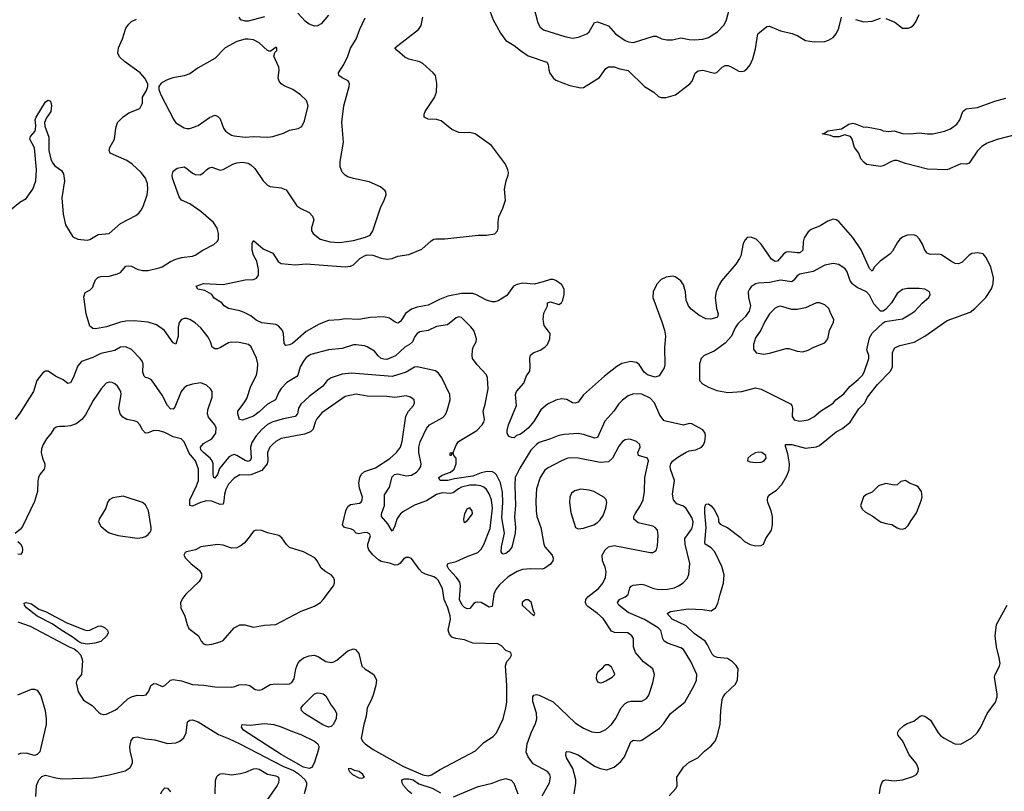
# Model space of a CAD drawing. Header units: inches. Extents: x 1834610 to 2027685, y 642842 to 774116.
# Tile 156 of 256: x 1852084 to 1859183, y 736348 to 741912. Entities that reach past the tile are written whole.
import ezdxf

# ---------------------------------------------------------------- set-up
doc = ezdxf.new("R2010")
doc.units = ezdxf.units.IN
doc.header["$MEASUREMENT"] = 0
doc.layers.add('B8753', color=7, linetype='Continuous')
doc.layers.add('B8754', color=7, linetype='Continuous')

msp = doc.modelspace()

# ---------------------------------------------------------------- linework, layer by layer
at = {"layer": 'B8753', "color": 5}
for points, elevation in [([(1856081.7, 736330), (1856094.4, 736405.6), (1856093.5, 736430), (1856071.7, 736511.7), (1856027.2, 736590), (1856021.6, 736610), (1856024, 736630), (1856030, 736634), (1856050, 736632.4), (1856110, 736610.3), (1856228.8, 736528.8), (1856270, 736511.3), (1856317.2, 736502.8), (1856370, 736521.1), (1856418, 736562), (1856444.5, 736595.5), (1856490, 736705.5), (1856510, 736716.5), (1856550, 736712.8), (1856570, 736716.5), (1856695.9, 736804.1), (1856725.6, 736834.4), (1856776.3, 736910), (1856879.1, 736990), (1856948, 737112), (1856963.1, 737150), (1856965.3, 737190), (1856924.1, 737284.1), (1856870, 737369.8), (1856850, 737383.5), (1856755.8, 737415.8), (1856731.6, 737430), (1856720.3, 737450), (1856707, 737507), (1856687.4, 737527.4), (1856590, 737587.1), (1856470, 737636.8), (1856404.7, 737690), (1856393.7, 737710), (1856408.2, 737730), (1856449.3, 737750.7), (1856470, 737767.7), (1856483.9, 737816.1), (1856492.5, 737827.5), (1856506.3, 737833.7), (1856570, 737841.6), (1856590, 737837.6), (1856650, 737812.3), (1856690, 737804.2), (1856753.9, 737806.1), (1856804.8, 737815.2), (1856835.1, 737830), (1856868.6, 737851.4), (1856896.4, 737883.6), (1856907.5, 737912.5), (1856915.4, 737990), (1856882.2, 738130), (1856879.8, 738170), (1856930, 738239.6), (1856938.5, 738270), (1856939.1, 738290), (1856930, 738323.1), (1856890, 738388.4), (1856870, 738404.5), (1856821.2, 738421.2), (1856799.1, 738450), (1856791.3, 738490), (1856805.3, 738590), (1856776.9, 738670), (1856774.7, 738690), (1856777.7, 738710), (1856790, 738729.4), (1856830, 738758.5), (1856890, 738794.4), (1856910, 738802.4), (1856958, 738810), (1856999, 738830), (1857013.8, 738846.2), (1857023.7, 738870), (1857029.4, 738910), (1857026.6, 738930), (1857010, 738955.1), (1856930, 738998.7), (1856910, 738999.7), (1856870, 738988.5), (1856730, 739020.5), (1856700.3, 739060.3), (1856660.3, 739150), (1856630, 739182), (1856570, 739210.8), (1856510, 739215.1), (1856470, 739199.7), (1856430, 739169.7), (1856401, 739139), (1856367.4, 739090), (1856303.9, 739016.1), (1856250, 738899.7), (1856230, 738894.6), (1856150, 738920.3), (1856110, 738927.6), (1856010, 738921.4), (1855970, 738914.5), (1855911.3, 738888.7), (1855830, 738863.7), (1855809.2, 738850), (1855770, 738807.4), (1855690, 738678.2), (1855657.1, 738610), (1855652.9, 738552.9), (1855657.8, 738410), (1855652, 738328), (1855658.4, 738250), (1855656.3, 738210), (1855631.1, 738108.9), (1855610, 738079.5), (1855590, 738062), (1855570, 738057.2), (1855562, 738062), (1855556, 738076), (1855558.9, 738110), (1855580.3, 738210), (1855559.3, 738319.3), (1855567.8, 738430), (1855564.4, 738504.4), (1855551.3, 738571.3), (1855522, 738630), (1855510, 738642.4), (1855491.7, 738651.7), (1855453.4, 738653.4), (1855410, 738644), (1855350, 738620.4), (1855217.7, 738602.3), (1855170, 738589.9), (1855115.3, 738590), (1855105.8, 738605.8), (1855105.1, 738610), (1855130, 738628.2), (1855190, 738648.7), (1855216.3, 738670), (1855231, 738710), (1855231.1, 738750), (1855214, 738770), (1855210, 738786), (1855198, 738782), (1855194, 738770), (1855188, 738770), (1855188.4, 738788.4), (1855210, 738791.3), (1855234.5, 738850), (1855248.3, 738870), (1855379.7, 738950), (1855418, 738990), (1855431.2, 739010), (1855434.3, 739030), (1855426.2, 739090), (1855440.7, 739139.3), (1855460.8, 739250), (1855456.9, 739330), (1855450, 739352), (1855382.2, 739422.2), (1855349.6, 739470), (1855345.1, 739490), (1855348.2, 739530), (1855353.3, 739550), (1855374.3, 739590), (1855378, 739610), (1855366.6, 739650), (1855357.4, 739670), (1855336.6, 739696.6), (1855270, 739764.5), (1855250, 739769.6), (1855230, 739762.4), (1855167.5, 739712.5), (1855090, 739700.7), (1855030, 739670.8), (1854970, 739661.3), (1854950, 739649.6), (1854933.3, 739626.7), (1854916.5, 739590), (1854895.3, 739570), (1854861.6, 739550), (1854792.4, 739487.6), (1854730, 739462.7), (1854710, 739463.2), (1854689.7, 739470), (1854668, 739488), (1854641.3, 739521.3), (1854590, 739552.4), (1854570, 739560.4), (1854510, 739568.5), (1854490, 739567.2), (1854410, 739540.4), (1854310, 739532.5), (1854182.2, 739497.8), (1854150, 739476.4), (1854130.2, 739450), (1854106.9, 739410), (1854090.2, 739350), (1854081.4, 739338.6), (1854010, 739296.4), (1853970, 739253.5), (1853953, 739227), (1853929.4, 739170.6), (1853870, 739140.2), (1853810, 739083.4), (1853770, 739053.7), (1853690, 739024.2), (1853669.7, 739029.7), (1853656.3, 739070), (1853657.4, 739090), (1853703.5, 739150), (1853720.4, 739179.6), (1853750.4, 739269.6), (1853791.2, 739350), (1853799.4, 739390), (1853799.8, 739430), (1853790.5, 739470.5), (1853752.1, 739552.1), (1853734, 739570), (1853665.5, 739585.5), (1853610, 739587.1), (1853590, 739582), (1853532.8, 739547.2), (1853510, 739538.8), (1853490, 739538), (1853470.9, 739550.9), (1853460.4, 739590), (1853443.6, 739623.6), (1853389.8, 739690), (1853350, 739727.2), (1853310, 739750.9), (1853290, 739756.4), (1853270, 739758.3), (1853250, 739751.3), (1853232.5, 739727.5), (1853226.7, 739693.3), (1853226.7, 739630), (1853210, 739572.7), (1853190, 739580.9), (1853128.4, 739670), (1853070, 739710.9), (1853010, 739732), (1852910, 739740.9), (1852850, 739738), (1852810, 739731.1), (1852710, 739697.3), (1852630, 739684), (1852610, 739685), (1852590, 739703.1), (1852562.9, 739790), (1852545.3, 739914.7), (1852555.7, 739944.3), (1852590, 739962), (1852610, 739983.1), (1852616.4, 740000)], 640), ([(1855663.3, 740000), (1855644.9, 739990), (1855596, 739924), (1855534.6, 739885.4), (1855510, 739877.4), (1855490, 739878.2), (1855449.9, 739889.9), (1855371.6, 739931.6), (1855350, 739937.3), (1855270, 739936.7), (1855170, 739917.4), (1855110, 739894.5), (1855030, 739853.9), (1854950, 739840.2), (1854910, 739824.8), (1854865.7, 739794.3), (1854830, 739736.4), (1854810, 739723.1), (1854790, 739730.8), (1854750, 739759.9), (1854710, 739769.9), (1854610, 739763.8), (1854530, 739750.5), (1854430, 739755.8), (1854390, 739748.2), (1854310, 739742.3), (1854243.4, 739716.7), (1854150, 739664.8), (1854050, 739578.3), (1854030, 739566.9), (1854003.6, 739563.6), (1853990, 739578), (1853985.7, 739650), (1853979.7, 739670), (1853950, 739705.1), (1853930, 739714), (1853830, 739726.2), (1853790, 739746.4), (1853750, 739777.4), (1853701.4, 739801.4), (1853670, 739812.8), (1853588.7, 739830), (1853559, 739850), (1853542, 739870), (1853485.2, 739905.2), (1853468, 739930), (1853418.6, 739958.6), (1853369, 739970), (1853355.3, 739990), (1853382.2, 740000)], 620), ([(1856674.6, 740000), (1856652, 739950), (1856648.9, 739910), (1856714.4, 739734.4), (1856732.6, 739672.6), (1856739.2, 739630), (1856732.1, 739547.9), (1856735.8, 739424.2), (1856730, 739401.2), (1856694.8, 739345.2), (1856666.1, 739333.9), (1856610, 739350.8), (1856585.6, 739370), (1856550, 739425.6), (1856530, 739440.5), (1856490, 739446.9), (1856426, 739434), (1856388.5, 739411.5), (1856299.5, 739340.5), (1856150, 739206.6), (1856110, 739153.6), (1856090, 739147.1), (1856070, 739149.7), (1856030, 739173), (1855990, 739178.3), (1855950, 739169.7), (1855890, 739138.9), (1855842.1, 739097.9), (1855790, 739015.1), (1855750, 738967.8), (1855710, 738932.7), (1855690, 738921.2), (1855665.2, 738914.8), (1855650, 738898), (1855630, 738899), (1855609.3, 738910), (1855599.3, 738930), (1855599.5, 738950), (1855608.4, 738990), (1855665.7, 739130), (1855658.4, 739210), (1855665.1, 739230), (1855719.7, 739290), (1855736.9, 739343.1), (1855761.8, 739378.2), (1855765.6, 739410), (1855761.3, 739470), (1855768, 739492), (1855786, 739510), (1855836, 739530), (1855869.3, 739550), (1855889.4, 739570), (1855906.6, 739610), (1855909, 739650), (1855866, 739706), (1855858.4, 739750), (1855863.6, 739796.4), (1855889, 739850), (1855889, 739870), (1855910, 739878), (1855970, 739858), (1855990, 739871.3), (1855999.3, 739890), (1856009.5, 739930), (1856009.5, 739970), (1855991.6, 740000)], 620), ([(1856765.8, 736314.2), (1856818, 736370), (1856824, 736390), (1856822, 736450), (1856870, 736522.2), (1856910, 736557.8), (1856973.6, 736590), (1857022.5, 736637.5), (1857070, 736675.5), (1857097.6, 736710), (1857113.4, 736746.6), (1857135.1, 736830), (1857139.1, 736930), (1857149.8, 737010), (1857157.2, 737030), (1857170, 737050.3), (1857241.5, 737118.5), (1857260.4, 737150), (1857263.5, 737230), (1857250, 737254.5), (1857222.5, 737282.5), (1857186.2, 737306.2), (1857112.1, 737312.1), (1857090, 737322.3), (1857076.9, 737336.9), (1857044, 737404), (1857026.3, 737430), (1856947.1, 737487.1), (1856890, 737542.2), (1856788, 737590), (1856752, 737630), (1856776, 737644), (1856903, 737663), (1857010, 737659.7), (1857070, 737650.4), (1857100.7, 737670), (1857118.8, 737701.2), (1857134.2, 737770), (1857159.4, 737850), (1857163.7, 737910), (1857146.9, 737970), (1857095.3, 738075.3), (1857070, 738103.9), (1857027.4, 738130), (1857022.7, 738142.7), (1857034.6, 738250), (1857023.8, 738356.2), (1857024.6, 738395.4), (1857030, 738419.3), (1857050, 738420.2), (1857070, 738405.4), (1857090, 738379.2), (1857118.8, 738330), (1857123.6, 738310), (1857122.4, 738290), (1857133.4, 738273.4), (1857190, 738248.9), (1857279.5, 738179.5), (1857310, 738148.4), (1857350, 738127.7), (1857390, 738117.3), (1857430, 738121), (1857448, 738130), (1857462.7, 738170), (1857505.1, 738230), (1857512.3, 738270), (1857512.3, 738330), (1857502.7, 738370), (1857479.3, 738430), (1857475.1, 738450), (1857477.7, 738470), (1857491.7, 738488.3), (1857540.8, 738519.2), (1857579.3, 738560.7), (1857616, 738624), (1857632.9, 738667.1), (1857634.9, 738710), (1857622.5, 738782.5), (1857605.7, 738834.3), (1857606.6, 738850), (1857650, 738848.1), (1857750, 738822), (1857830, 738832.4), (1857850, 738841.6), (1857970, 738939.5), (1858016.9, 738963.1), (1858070.6, 739009.4), (1858133.6, 739106.4), (1858178.7, 739150), (1858197.4, 739190), (1858270, 739282.6), (1858362.3, 739377.7), (1858377.5, 739410), (1858377.7, 739510), (1858383.1, 739530), (1858393.6, 739546.4), (1858430, 739561.6), (1858533.2, 739586.8), (1858609.8, 739630.2), (1858770, 739744), (1858937.1, 739802.9), (1858970.8, 739829.2), (1859051, 739909), (1859089.7, 739970.3), (1859099.7, 740000)], 620), ([(1857127.4, 740000), (1857121.5, 739990), (1857104.9, 739950), (1857097.7, 739910), (1857109.1, 739830), (1857119.6, 739790), (1857115.8, 739770), (1857110, 739764.7), (1857068, 739752), (1857030, 739755.5), (1856981.3, 739781.3), (1856924.2, 739824.2), (1856905.3, 739850), (1856889, 739889), (1856884.2, 739950), (1856870, 739999.3), (1856869.6, 740000)], 620), ([(1857378.5, 740000), (1857361.1, 739990), (1857344.9, 739970), (1857337.3, 739950), (1857339.7, 739910), (1857352.8, 739850), (1857344.1, 739810), (1857315.6, 739770), (1857261.2, 739718.8), (1857242.3, 739690), (1857217.1, 739630), (1857170, 739580.3), (1857090, 739522.3), (1857018.8, 739490), (1856998, 739470), (1856984.9, 739430), (1856986, 739310), (1857006.2, 739286.2), (1857050, 739261.5), (1857110, 739238.4), (1857190, 739224.7), (1857289.5, 739230.5), (1857390, 739258), (1857430, 739247.3), (1857641.6, 739141.6), (1857651.7, 739130), (1857656, 739110), (1857654, 739050), (1857667.9, 739027.9), (1857710, 739017.3), (1857770, 739027.8), (1857810, 739047.7), (1857858.2, 739090), (1857950, 739147.5), (1857968.6, 739170), (1858025.2, 739214.8), (1858070, 739267.8), (1858130, 739316.5), (1858160.3, 739350), (1858173.3, 739370), (1858207.4, 739470), (1858206, 739490), (1858191.2, 739531.2), (1858210, 739617.3), (1858230, 739651.8), (1858310, 739726.4), (1858325.3, 739734.7), (1858450, 739756.1), (1858509.6, 739790), (1858536.9, 739810), (1858590, 739868.2), (1858639.3, 739910), (1858649, 739930), (1858644, 739950), (1858610, 739969.3), (1858570, 739974), (1858485.1, 739974.9), (1858450, 739967.3), (1858410, 739938), (1858370.4, 739870), (1858330, 739823.7), (1858310, 739809.3), (1858290, 739809.3), (1858242.2, 739862.2), (1858210, 739926.3), (1858190, 739949.7), (1858121.1, 739981.1), (1858096.9, 740000)], 640), ([(1855850, 736315.5), (1855903.5, 736410), (1855910.9, 736450), (1855905.7, 736470), (1855889.6, 736490), (1855787.2, 736547.2), (1855750, 736596), (1855736.3, 736630), (1855743.1, 736690), (1855770.7, 736769.3), (1855803.4, 736836.6), (1855813, 736870), (1855811.1, 736911.1), (1855783.3, 736996.7), (1855783, 737030), (1855790, 737042), (1855810, 737045.3), (1855830, 737040.9), (1855930, 736993.8), (1856090, 736841.7), (1856150, 736803.1), (1856210, 736777.7), (1856247.2, 736772.8), (1856270, 736775.3), (1856310, 736792.9), (1856350, 736828.9), (1856378.8, 736870), (1856421.2, 736950), (1856450, 736982.3), (1856470, 736994), (1856490, 736998.5), (1856570, 736997), (1856602.7, 737017.3), (1856619, 737041), (1856630.8, 737069.2), (1856649.8, 737130.2), (1856660.5, 737190), (1856649.6, 737230), (1856581.7, 737281.7), (1856524.8, 737350), (1856509.8, 737390), (1856508.4, 737450), (1856497.4, 737470), (1856469, 737490), (1856372.5, 737492.5), (1856350, 737502.3), (1856290, 737593.7), (1856251.1, 737630), (1856180.7, 737680.7), (1856171.1, 737690), (1856162.7, 737710), (1856166.4, 737730), (1856179.2, 737750), (1856256.8, 737810), (1856287.4, 737850), (1856308.5, 737890), (1856312.7, 737930), (1856304.2, 737964.2), (1856285.4, 738010), (1856283.1, 738050), (1856305.7, 738090), (1856330, 738111.7), (1856370, 738121.7), (1856630, 738070.7), (1856650, 738070.8), (1856670, 738081), (1856675.1, 738090), (1856682, 738118), (1856687.2, 738192.8), (1856682.9, 738230), (1856665.1, 738250), (1856650, 738259.1), (1856543.6, 738283.6), (1856512.6, 738310), (1856512, 738330), (1856521.2, 738350), (1856559.4, 738410), (1856578.2, 738450), (1856588.9, 738510), (1856592.1, 738610), (1856618.3, 738730), (1856610, 738751.1), (1856546.6, 738770), (1856540.5, 738790), (1856557.7, 738830), (1856555.6, 738850), (1856530, 738871.5), (1856490, 738886), (1856470, 738887.8), (1856450, 738883.6), (1856430, 738871.6), (1856402.7, 738837.3), (1856359.1, 738750), (1856330, 738725), (1856270, 738720.2), (1856110, 738751.5), (1856050, 738751.6), (1856030, 738748.7), (1855990, 738732.1), (1855890, 738679.1), (1855870, 738663.5), (1855837.5, 738610), (1855810.2, 738530), (1855804.6, 738444.6), (1855807.5, 738370), (1855812.2, 738330), (1855840.2, 738250), (1855862.8, 738130), (1855871.4, 738110), (1855922.3, 738050), (1855930.2, 738030), (1855928.8, 738010), (1855910, 737986.9), (1855870, 737956.4), (1855854, 737950), (1855766.9, 737953.1), (1855710, 737947.6), (1855670, 737933.4), (1855605.9, 737894.1), (1855542.5, 737837.5), (1855515.8, 737804.2), (1855503.2, 737770), (1855490, 737680.9), (1855470, 737675.4), (1855410, 737708.9), (1855387.8, 737712.2), (1855370, 737709.8), (1855358.8, 737701.2), (1855330, 737667.1), (1855310, 737664.2), (1855290, 737674), (1855273.1, 737690), (1855254.6, 737730), (1855262.2, 737830), (1855256.3, 737856.3), (1855234, 737890), (1855177.8, 737950), (1855165.2, 737974.8), (1855172, 737990), (1855230, 738005), (1855310, 738042.2), (1855387.8, 738070), (1855410, 738093.7), (1855430, 738126.7), (1855476.9, 738243.1), (1855492, 738390), (1855485.4, 738450), (1855470, 738492.4), (1855450, 738524.5), (1855430, 738541.5), (1855409.5, 738550), (1855375.6, 738555.6), (1855330, 738555.9), (1855270, 738541.6), (1855248.1, 738530), (1855210, 738499.9), (1855190, 738495.2), (1855130, 738499.6), (1855090, 738488.5), (1855017.6, 738442.4), (1854930, 738411.6), (1854850, 738366.8), (1854830, 738349.3), (1854804.4, 738315.6), (1854785.3, 738254.7), (1854770, 738223.7), (1854737.3, 738277.3), (1854693.5, 738330), (1854692.1, 738350), (1854714, 738410), (1854714.5, 738485.5), (1854750, 738540.4), (1854770, 738615.6), (1854786.9, 738633.1), (1854810, 738637.4), (1854870, 738623.5), (1854910, 738628.1), (1854946, 738650), (1854965, 738670), (1854975.4, 738690), (1854979.1, 738710), (1854962.7, 738790), (1854960.8, 738830), (1854971.4, 738868.6), (1855015.8, 738964.2), (1855038, 738990), (1855135.7, 739044.3), (1855154.6, 739065.4), (1855166.3, 739093.7), (1855187.1, 739170), (1855186.3, 739210), (1855126.5, 739330), (1855103.1, 739363.1), (1855081, 739381), (1854950, 739408.4), (1854930, 739406.9), (1854870.1, 739369.9), (1854770, 739339.2), (1854476.4, 739363.6), (1854410, 739356), (1854330.4, 739330), (1854301.1, 739310), (1854269.1, 739270), (1854170, 739194.4), (1854110, 739139.8), (1854094.3, 739110), (1854087.3, 739070), (1854070.2, 739050), (1853985.7, 739034.3), (1853908.4, 739011.6), (1853870, 738992.4), (1853830, 738957.7), (1853788.6, 738911.4), (1853757.3, 738862.7), (1853748.7, 738830), (1853753.6, 738750), (1853746.1, 738733.9), (1853730, 738727.3), (1853710, 738732.8), (1853650, 738769.8), (1853630, 738776.1), (1853610, 738769.8), (1853590, 738754.2), (1853524.1, 738675.9), (1853510, 738632.3), (1853490, 738605.1), (1853484.2, 738610), (1853478, 738630), (1853479.5, 738710), (1853471.3, 738730), (1853457, 738750), (1853408.4, 738790), (1853391, 738810), (1853386.5, 738830), (1853410, 738857.1), (1853468.7, 738890), (1853498.4, 738930), (1853499.8, 738970), (1853491.9, 738990), (1853446, 739046), (1853437.9, 739070), (1853440.3, 739099.7), (1853471.2, 739190), (1853471.6, 739230), (1853459.5, 739250), (1853430, 739276.9), (1853390, 739292.6), (1853330, 739284.4), (1853290, 739271.1), (1853270, 739257.7), (1853249.1, 739230.9), (1853202.7, 739117.3), (1853190, 739103.1), (1853170, 739106.9), (1853149.8, 739130), (1853110, 739203.7), (1853034, 739314), (1853010, 739327.6), (1852990, 739332), (1852982, 739342), (1852972.4, 739370), (1852974.5, 739430), (1852967.1, 739450), (1852952.6, 739470), (1852890, 739533.7), (1852850, 739552.3), (1852810, 739551.1), (1852770, 739526.9), (1852670, 739505.1), (1852610, 739476.1), (1852530, 739446.2), (1852502.8, 739417.2), (1852470, 739329.6), (1852450, 739293.3), (1852430, 739289.6), (1852396.1, 739316.1), (1852342.8, 739342.8), (1852290, 739378.7), (1852270, 739378), (1852250, 739366), (1852207.9, 739310), (1852182.4, 739230), (1852085.1, 739074.9), (1852050, 739029.6)], 660), ([(1852070, 737570.1), (1852158.3, 737538.3), (1852439.4, 737390), (1852475.4, 737375.4), (1852499.3, 737359.3), (1852523.5, 737330), (1852536.5, 737290), (1852528.6, 737191.4), (1852495.6, 737150), (1852491.6, 737130), (1852504.4, 737064.4), (1852544, 737004), (1852606.3, 736966.3), (1852655.1, 736915.1), (1852670, 736906), (1852690, 736902.4), (1852710, 736904.9), (1852770, 736932), (1852790, 736945.3), (1852864.7, 737015.3), (1852890, 737030.4), (1852930, 737041.3), (1852970, 737039.3), (1852996.2, 737043.8), (1853014, 737070), (1853029, 737111), (1853050, 737126), (1853070, 737122), (1853110, 737104.4), (1853130, 737110.3), (1853170, 737148.9), (1853190, 737154.2), (1853250, 737143.9), (1853330, 737118), (1853412.4, 737112.4), (1853490, 737100.2), (1853610, 737099.3), (1853636, 737104), (1853663.6, 737116.4), (1853710, 737118.9), (1853742, 737110), (1853781.6, 737081.6), (1853810, 737076.5), (1853830, 737083.1), (1853890, 737118.9), (1853930, 737123.6), (1854010, 737119.6), (1854030, 737122.3), (1854047.1, 737132.9), (1854061.7, 737158.3), (1854075.5, 737230), (1854090, 737268.9), (1854102.6, 737290), (1854130, 737311.3), (1854170, 737325), (1854210, 737329.4), (1854238.4, 737318.4), (1854290, 737284.9), (1854330, 737275.8), (1854350, 737281.5), (1854370, 737294.7), (1854450, 737360.3), (1854490, 737374.4), (1854504.7, 737370), (1854530, 737341), (1854550.4, 737250), (1854571.2, 737231.2), (1854638, 737190), (1854656.4, 737150), (1854652.4, 737110), (1854634.6, 737050), (1854620.3, 737010), (1854588.8, 736950), (1854582.8, 736890), (1854564.4, 736830), (1854546.7, 736730), (1854555.2, 736710), (1854574.8, 736690), (1854631.3, 736650), (1854850, 736526.4), (1854990, 736467.1), (1855030, 736459.3), (1855052.8, 736467.2), (1855114.7, 736505.3), (1855370, 736639.6), (1855430, 736701.1), (1855497, 736743), (1855521, 736770), (1855569.1, 736870.9), (1855588.9, 736951.1), (1855595.3, 736990), (1855597.1, 737110), (1855587.3, 737252.7), (1855595.8, 737284.2), (1855621.2, 737310), (1855628.7, 737330), (1855626, 737350), (1855590, 737364), (1855557.2, 737397.2), (1855531.3, 737411.3), (1855350, 737417.3), (1855290, 737440.6), (1855228.9, 737448.9), (1855200, 737460), (1855182, 737482), (1855174, 737510), (1855188.9, 737590), (1855187.6, 737612.4), (1855171.6, 737670), (1855143.4, 737730), (1855131.8, 737810), (1855101.4, 737870), (1855090, 737882), (1855070, 737894.3), (1855010, 737913.6), (1854986.7, 737926.7), (1854964.8, 737950), (1854910, 738026.6), (1854890, 738035.1), (1854866.9, 738033.1), (1854850, 738020.9), (1854824.9, 737990), (1854810, 737981.4), (1854790, 737979.4), (1854750, 737993.7), (1854690, 738006), (1854670, 738018.1), (1854630, 738053.9), (1854600.7, 738090), (1854593.8, 738110), (1854593.7, 738130), (1854613.1, 738190), (1854605.1, 738205.1), (1854592, 738212), (1854573.5, 738213.5), (1854530, 738204.2), (1854510, 738209.8), (1854490.4, 738230.4), (1854477.3, 738237.3), (1854425.1, 738250), (1854412.5, 738270), (1854436.2, 738370), (1854450, 738402), (1854470, 738415.4), (1854534.5, 738425.5), (1854546, 738434), (1854554, 738450), (1854554.5, 738470), (1854535, 738535), (1854529.8, 738570), (1854536.8, 738610), (1854547, 738633), (1854570, 738653.2), (1854650, 738681.1), (1854753.2, 738746.8), (1854801.2, 738790), (1854829.1, 738830), (1854841.9, 738870), (1854867.6, 739052.4), (1854888.3, 739090), (1854922.7, 739130), (1854930.8, 739150), (1854927.6, 739170), (1854918.4, 739178.4), (1854900.9, 739190), (1854870, 739200.4), (1854787.9, 739187.9), (1854730, 739195), (1854590, 739197), (1854510, 739212.2), (1854430, 739194.4), (1854263.2, 739076.8), (1854226.9, 739033.1), (1854215, 739010), (1854199.6, 738960.4), (1854179.8, 738940.2), (1854136.9, 738923.1), (1853970, 738891.4), (1853931.7, 738870), (1853907.6, 738850), (1853886.7, 738830), (1853870.3, 738790), (1853872, 738730), (1853867.9, 738710), (1853830, 738661.9), (1853750, 738629.9), (1853730, 738626.6), (1853670, 738629.8), (1853630, 738606.8), (1853590, 738562), (1853570, 738525.1), (1853560.1, 738490), (1853556.8, 738443.2), (1853550, 738419.7), (1853530, 738415.4), (1853470, 738440.9), (1853430, 738443), (1853388.3, 738431.7), (1853330, 738403.1), (1853310, 738409.6), (1853310.6, 738450), (1853358.5, 738550), (1853373.1, 738590), (1853373.2, 738670), (1853350.6, 738730), (1853306.9, 738786.9), (1853270, 738867.6), (1853248.6, 738888.6), (1853190, 738904.2), (1853130, 738934.4), (1853090, 738948), (1853050, 738949.8), (1853010, 738933.1), (1852990, 738931.1), (1852970, 738954.7), (1852950, 738991.1), (1852930, 739011.9), (1852910, 739020.3), (1852856, 739030), (1852826.6, 739046.6), (1852808.3, 739070), (1852798.9, 739110), (1852816.4, 739210), (1852814, 739230), (1852790, 739269.4), (1852770, 739287), (1852750, 739295.6), (1852730, 739297.6), (1852707.3, 739290), (1852670.7, 739250), (1852613.3, 739166.7), (1852557.2, 739062.8), (1852530.9, 739029.1), (1852490, 738998.7), (1852450, 738983.8), (1852410, 738978), (1852370, 738979.7), (1852346.3, 738973.7), (1852330, 738960.9), (1852311.8, 738930), (1852276.5, 738890), (1852253.4, 738850), (1852242, 738818), (1852239.6, 738790), (1852247.2, 738750), (1852264.2, 738710), (1852265.7, 738690), (1852260.3, 738670), (1852230, 738631.8), (1852220.3, 738610), (1852214.3, 738585.7), (1852212.5, 738510), (1852190, 738438.4), (1852103.6, 738256.4), (1852090, 738237.4), (1852050, 738207.1)], 680), ([(1852070, 738150.3), (1852090, 738132.7), (1852100.9, 738110), (1852103.1, 738090), (1852102, 738070), (1852090, 738055.6), (1852070, 738058.2)], 680), ([(1858283.9, 736330), (1858290, 736380.7), (1858299.8, 736410), (1858313.2, 736426.8), (1858330, 736430.2), (1858390, 736424.5), (1858448.9, 736431.1), (1858524.6, 736455.4), (1858549.3, 736470), (1858562, 736490), (1858563.6, 736510), (1858558, 736530), (1858546.6, 736550), (1858497.2, 736610), (1858450.8, 736710), (1858417.2, 736750), (1858413.1, 736770), (1858422.7, 736790), (1858458.1, 736821.9), (1858482.7, 736837.3), (1858530, 736854.4), (1858577.2, 736890), (1858590, 736895.3), (1858610, 736890.4), (1858650, 736862), (1858705.3, 736770), (1858722.4, 736750), (1858750, 736730.4), (1858827.3, 736690), (1858870, 736687.2), (1858950, 736733.7), (1858987.8, 736770), (1859013.3, 736810), (1859060.7, 736910), (1859119.3, 736990), (1859131.7, 737028.3), (1859131.9, 737048.1), (1859113, 737170), (1859118, 737190), (1859149.6, 737250), (1859152.8, 737270), (1859146.9, 737310), (1859125.7, 737390), (1859116.9, 737470), (1859126.9, 737550), (1859204, 737690)], 580), ([(1852070, 737042.8), (1852170, 737084.7), (1852190, 737084.7), (1852210, 737078), (1852236.1, 737036.1), (1852267.4, 736930), (1852274.9, 736870), (1852273.7, 736830), (1852228.1, 736631.9), (1852210, 736613.2), (1852190, 736606), (1852130, 736622), (1852090, 736619.6), (1852070, 736612.8)], 660), ([(1852199.6, 736310), (1852205.6, 736390), (1852220.9, 736430), (1852244.2, 736455.8), (1852270, 736463.8), (1852344.6, 736444.6), (1852390, 736438.9), (1852610, 736446.2), (1852730, 736467.2), (1852843.5, 736496.5), (1852879.8, 736520.2), (1852896.3, 736550), (1852897.4, 736570), (1852880.6, 736640.6), (1852878, 736670), (1852886.4, 736713.6), (1852904.9, 736735.1), (1852930, 736740.9), (1852990, 736726), (1853058, 736718), (1853150, 736693.1), (1853210, 736696.5), (1853239.6, 736710), (1853266.1, 736733.9), (1853283.9, 736770), (1853294.3, 736850), (1853310, 736860.2), (1853330, 736862.6), (1853370, 736848.5), (1853517.9, 736757.9), (1853590, 736729.7), (1853670.3, 736690.3), (1853980.1, 736530), (1854058.3, 736498.3), (1854094.3, 736474.3), (1854141.8, 736430), (1854152.6, 736410), (1854151.5, 736390), (1854135.3, 736330)], 660), ([(1853492.1, 736330), (1853494.7, 736425.2), (1853505.7, 736454.3), (1853515.1, 736464.9), (1853530, 736473), (1853550, 736475.5), (1853610, 736466.4), (1853675.9, 736475.9), (1853714.1, 736485.9), (1853770, 736510.4), (1853790, 736512.7), (1853810, 736507.7), (1853870, 736470.6), (1853930, 736459.1), (1853950, 736450.5), (1853952.7, 736432.7), (1853950.3, 736410), (1853939.5, 736390), (1853845.7, 736254.3)], 640), ([(1854911.3, 736330), (1854887.2, 736350), (1854852.3, 736390), (1854841.2, 736410), (1854839, 736430), (1854861.4, 736438.6), (1854890, 736437.8), (1854920.4, 736430), (1854962, 736402), (1855058.6, 736370), (1855117.9, 736337.9)], 660), ([(1855210.8, 736309.2), (1855390, 736382), (1855490, 736406.4), (1855550, 736430.4), (1855590, 736440.5), (1855628.4, 736428.4), (1855647, 736407), (1855674.4, 736330)], 660), ([(1853101, 736330), (1853110, 736350.6), (1853130, 736373.4), (1853150, 736370.7), (1853170, 736344)], 640)]:
    msp.add_lwpolyline(points, dxfattribs=dict(at, elevation=elevation))
for points, elevation in [([(1857850, 739869.6), (1857830, 739869.6), (1857750, 739835.1), (1857690, 739822.3), (1857650, 739821.5), (1857570, 739846.4), (1857550, 739842.7), (1857530, 739832.3), (1857491.1, 739790), (1857454.4, 739730), (1857426.8, 739673.2), (1857390, 739618.4), (1857375.3, 739570), (1857375.3, 739535.3), (1857394.8, 739510), (1857450, 739500.7), (1857490, 739507.1), (1857610, 739540.9), (1857630, 739540.9), (1857690, 739521.1), (1857730, 739516.5), (1857770, 739528.7), (1857810, 739550.4), (1857890, 739582), (1857911.8, 739610), (1857922.9, 739670), (1857952, 739730), (1857955.1, 739750), (1857932, 739790), (1857918, 739830), (1857890, 739855.6)], 660), ([(1857410, 738793.3), (1857390, 738789.6), (1857356.3, 738770), (1857334.8, 738750), (1857331.3, 738731.3), (1857350, 738723), (1857390, 738718.7), (1857430, 738721.1), (1857450, 738728.8), (1857465.6, 738750), (1857462.9, 738770), (1857436, 738790)], 640), ([(1858470, 738589.3), (1858438, 738582), (1858410, 738557.2), (1858390, 738556), (1858330, 738566.6), (1858276, 738550), (1858230, 738504), (1858190, 738489), (1858168.1, 738471.9), (1858146, 738406), (1858159.6, 738379.6), (1858182, 738362), (1858230, 738334), (1858291.3, 738290), (1858330, 738278), (1858372.4, 738272.4), (1858410, 738247.7), (1858430, 738240.5), (1858450, 738238.4), (1858470, 738245.3), (1858490, 738264), (1858505.7, 738294.3), (1858550, 738356.3), (1858585.7, 738450), (1858590.9, 738470.9), (1858585.4, 738510), (1858562.5, 738542.5), (1858550, 738551.6), (1858499, 738570)], 620), ([(1856130, 738526.2), (1856085.5, 738514.5), (1856063, 738497), (1856050.3, 738470), (1856047, 738430), (1856058.3, 738358.3), (1856090.5, 738250.5), (1856110, 738240.4), (1856150, 738244.6), (1856222.7, 738270), (1856250, 738286.7), (1856270, 738306), (1856290, 738337.3), (1856311.2, 738390), (1856318, 738430), (1856312.6, 738452.6), (1856296, 738470), (1856222.7, 738510), (1856190, 738519.8)], 680), ([(1852830, 738477), (1852755.5, 738464.5), (1852730, 738449.2), (1852718, 738430), (1852703.8, 738390), (1852656.4, 738310), (1852652.7, 738290), (1852670, 738260.5), (1852702, 738230), (1852730, 738212.4), (1852793.7, 738193.7), (1852930, 738173.7), (1852970, 738177.1), (1852990, 738184.9), (1853010, 738199.1), (1853023.8, 738216.2), (1853031.3, 738230), (1853032.8, 738250), (1853012.8, 738370), (1852990, 738412.7), (1852969.6, 738429.6)], 720), ([(1855330, 738392.3), (1855310, 738385.2), (1855290.6, 738350), (1855282.8, 738310), (1855286, 738290), (1855290, 738287.3), (1855310, 738298.8), (1855349.4, 738350), (1855346.6, 738370)], 680), ([(1853790, 738231.5), (1853770, 738222.9), (1853731.5, 738170), (1853701.8, 738138.2), (1853680.4, 738119.6), (1853650, 738102.9), (1853610, 738101.1), (1853550, 738122), (1853510, 738127.2), (1853390, 738112), (1853350.4, 738089.6), (1853285.4, 738074.6), (1853277.3, 738070), (1853268.2, 738050), (1853279.1, 738030), (1853317.3, 737990), (1853381.4, 737941.4), (1853395.1, 737915.1), (1853394, 737890), (1853378.3, 737861.7), (1853281.1, 737770), (1853259, 737741), (1853244.2, 737710), (1853244.9, 737670), (1853274.3, 737610), (1853290.3, 737550.3), (1853303, 737523), (1853373.4, 737470), (1853392.2, 737430), (1853410, 737410.4), (1853430, 737405.4), (1853470, 737408.4), (1853530, 737424.7), (1853550, 737436.5), (1853630, 737526), (1853670, 737548.4), (1853707.7, 737547.7), (1853770, 737532.6), (1853850, 737545.2), (1853930, 737551.5), (1854114.2, 737645.8), (1854210, 737682), (1854251.8, 737710), (1854271.8, 737730), (1854347, 737830), (1854354, 737850), (1854354, 737870), (1854347, 737890), (1854329.3, 737910), (1854290, 737931.2), (1854257.1, 737957.1), (1854229.7, 738010), (1854211.8, 738031.8), (1854130, 738073.8), (1854030, 738106.3), (1854007.2, 738127.2), (1853974.7, 738174.7), (1853953.4, 738193.4), (1853870.9, 738210.9), (1853830, 738229.6)], 720), ([(1852570, 737507), (1852590, 737510.6), (1852650, 737539.8), (1852670, 737540.1), (1852696.2, 737530), (1852717.5, 737510), (1852722, 737490), (1852712.8, 737470), (1852670, 737428.7), (1852624.7, 737415.3), (1852570, 737409.3), (1852530, 737415.9), (1852510, 737425.9), (1852462.9, 737462.9), (1852386.9, 737506.9), (1852316.8, 737556.8), (1852209, 737610), (1852133.3, 737670), (1852117.4, 737690), (1852115.3, 737704.7), (1852129.8, 737710.2), (1852170, 737699), (1852221.1, 737661.1), (1852270, 737645.4), (1852423.9, 737563.9), (1852550, 737511.5)], 680), ([(1855750, 737729), (1855730, 737729), (1855707.3, 737710), (1855707.3, 737690), (1855790, 737614), (1855798, 737630), (1855787.3, 737647.3), (1855772.1, 737712.1)], 680), ([(1856330, 737259.3), (1856310, 737259.3), (1856296, 737250), (1856281, 737230), (1856252.8, 737207.2), (1856242, 737190), (1856240.5, 737160.5), (1856250, 737138), (1856270.9, 737130.9), (1856290, 737134), (1856310, 737144), (1856355.3, 737170), (1856374, 737190), (1856368.7, 737210), (1856350, 737242)], 680), ([(1854310, 736810.6), (1854270, 736826.6), (1854138, 736910), (1854116.2, 736930), (1854112.8, 736950), (1854126.6, 736970), (1854210, 737050.4), (1854230, 737058.4), (1854250, 737056.4), (1854271, 737050), (1854290, 737037.3), (1854328.5, 736970), (1854359.1, 736930), (1854369.1, 736910), (1854366.2, 736870), (1854344.9, 736830), (1854330, 736815.1)], 660), ([(1854170, 736513.6), (1854130, 736522.5), (1853970, 736614.2), (1853698.3, 736790), (1853682.2, 736810), (1853689, 736830), (1853745.8, 736825.8), (1853850, 736836.5), (1853917.3, 736830), (1853970, 736813.9), (1854050, 736778.5), (1854110, 736758.5), (1854209.2, 736710), (1854234, 736690), (1854240.9, 736670), (1854238.5, 736650), (1854207, 736550), (1854190, 736520.4)], 660), ([(1854470, 736513.3), (1854451.3, 736510), (1854462, 736490), (1854484, 736470), (1854530, 736446), (1854550, 736441.6), (1854569, 736450), (1854558, 736470), (1854531.1, 736490), (1854498.6, 736498.6)], 680)]:
    msp.add_lwpolyline(points, close=True, dxfattribs=dict(at, elevation=elevation))
at = {"layer": 'B8754', "color": 5}
for points, elevation in [([(1854310, 741943.7), (1854256.8, 741883.2), (1854231.1, 741868.9), (1854210, 741866.2), (1854170, 741879.3), (1854141.8, 741901.8), (1854090, 741960.3)], 640), ([(1855476.9, 741970), (1855497.7, 741910), (1855550, 741814.9), (1855590, 741762.6), (1855650, 741727.1), (1855694.6, 741690), (1855750, 741652.8), (1855884.9, 741604.9), (1855893.7, 741590), (1855898.9, 741550), (1855907.1, 741527.1), (1855930, 741492.7), (1855950, 741476.4), (1856050, 741438.4), (1856130, 741420.4), (1856150, 741423.8), (1856264.6, 741495.4), (1856310, 741560.4), (1856330, 741571.8), (1856370, 741571.8), (1856410, 741558), (1856470, 741546.3), (1856590, 741430.2), (1856657.1, 741390), (1856690, 741357.3), (1856710, 741350.5), (1856746, 741350), (1856813.2, 741370), (1856916.3, 741450), (1856933.5, 741470), (1856953.6, 741526.4), (1856976.6, 741543.4), (1857010, 741547.3), (1857093.3, 741526.7), (1857110, 741530.4), (1857150, 741570.4), (1857170, 741582.4), (1857190, 741582), (1857210, 741575.3), (1857270, 741542), (1857290, 741539.5), (1857310, 741544.4), (1857330, 741560.4), (1857350, 741586), (1857371, 741630), (1857390, 741701), (1857405.4, 741810), (1857470, 741862), (1857490, 741866), (1857570, 741832.2), (1857653.8, 741813.8), (1857695.5, 741795.5), (1857750, 741763.1), (1857811.8, 741751.8), (1857890, 741754.6), (1857916.6, 741763.4), (1857950, 741784.9), (1857969.8, 741810.2), (1857989.8, 741850), (1858010, 741930.5)], 620), ([(1855788.2, 742010), (1855820.4, 741890), (1855837.2, 741857.2), (1855859.6, 741839.6), (1856014, 741790), (1856070, 741778.6), (1856113.9, 741786.1), (1856172.3, 741810), (1856190, 741823.8), (1856228.3, 741891.7), (1856250, 741896.1), (1856330, 741867.4), (1856379.6, 741810), (1856450, 741762), (1856472.3, 741752.3), (1856510, 741747.5), (1856653.3, 741793.3), (1856672.9, 741792.9), (1856714.2, 741774.2), (1856750, 741766), (1856790, 741767.6), (1856850, 741780.3), (1856910, 741768.2), (1856950, 741766.4), (1857010, 741771.9), (1857050, 741783.5), (1857116.1, 741823.9), (1857163.7, 741876.3), (1857179.3, 741910), (1857210.8, 742029.2)], 640), ([(1852018.6, 740541.4), (1852084.5, 740595.5), (1852130, 740622.6), (1852178.4, 740690), (1852199.1, 740750), (1852204.1, 740830), (1852190, 740988.7), (1852156.2, 741050), (1852161.6, 741070), (1852193.2, 741106.8), (1852198.6, 741121.4), (1852201, 741150), (1852196.3, 741190), (1852203.6, 741210), (1852270, 741321), (1852290, 741331), (1852304.7, 741324.7), (1852312.8, 741292.8), (1852308.4, 741250), (1852276.3, 741203.7), (1852263.2, 741170), (1852265, 741145), (1852294.3, 741065.7), (1852293, 740970), (1852307.3, 740907.3), (1852319.7, 740879.7), (1852337.8, 740857.8), (1852385.1, 740825.1), (1852399.5, 740799.5), (1852406.2, 740750), (1852388.5, 740628.5), (1852397.2, 740510), (1852413, 740433), (1852466.1, 740346.1), (1852502, 740330), (1852570, 740322.4), (1852590, 740328.2), (1852650, 740362), (1852730, 740370.4), (1852810, 740441.5), (1852920.1, 740499.9), (1852942.6, 740517.4), (1852960.7, 740539.3), (1852974.3, 740565.7), (1853002, 740650), (1853008.2, 740690), (1853005.4, 740730), (1852989.7, 740770), (1852959.7, 740810), (1852894, 740870), (1852855.7, 740895.7), (1852735.1, 740950), (1852728.4, 740968.4), (1852733.7, 740990), (1852768.2, 741050), (1852776, 741130), (1852789.8, 741170.2), (1852828.8, 741211.2), (1852870, 741241.6), (1852949.1, 741270.9), (1852968.7, 741310), (1852970, 741354), (1852998, 741402), (1853008.7, 741430), (1853008.7, 741450), (1852985.2, 741490), (1852953.2, 741530), (1852839, 741610), (1852804.4, 741644.4), (1852792.3, 741670), (1852797, 741710), (1852824.9, 741775.1), (1852850, 741851.3), (1852870, 741881), (1852890, 741898.8), (1852924.8, 741915.2)], 660), ([(1852616.4, 740000), (1852630, 740035.5), (1852646.5, 740053.5), (1852670, 740060.9), (1852730, 740063.7), (1852790, 740078.9), (1852809.8, 740090.2), (1852850, 740134.4), (1852870, 740138.4), (1852890, 740134), (1852930, 740112.2), (1852970, 740104.2), (1853010, 740104.6), (1853090, 740122.3), (1853112, 740130), (1853170, 740167.7), (1853210, 740184.4), (1853250, 740196.5), (1853330, 740206.9), (1853350, 740214), (1853404.5, 740250), (1853482.7, 740290), (1853507.9, 740312.1), (1853517, 740330), (1853518, 740370), (1853506.9, 740410), (1853482, 740450), (1853390, 740528.5), (1853310, 740583.5), (1853250, 740609.6), (1853234.7, 740634.7), (1853186, 740770), (1853182.5, 740790), (1853190, 740819.1), (1853218.9, 740841.1), (1853270, 740851.8), (1853290, 740840.3), (1853330, 740804.6), (1853350, 740796.5), (1853385.8, 740794.2), (1853410, 740807.7), (1853430, 740830.5), (1853450, 740844.4), (1853470, 740848.4), (1853530, 740828), (1853550, 740832.7), (1853620.9, 740870), (1853650, 740880.2), (1853690, 740886), (1853730, 740876.9), (1853750, 740866), (1853780, 740840), (1853839.1, 740750), (1853870, 740719.1), (1853890, 740708.2), (1853970, 740699.1), (1854005.5, 740685.5), (1854083, 740570), (1854110, 740550.5), (1854170, 740522), (1854195.1, 740495.1), (1854203.8, 740470), (1854187.7, 740412.3), (1854187.2, 740390), (1854200.4, 740370), (1854250.7, 740330), (1854322, 740310), (1854390, 740306.3), (1854490, 740320.3), (1854576.3, 740343.7), (1854610, 740359.3), (1854630, 740390.7), (1854684.5, 740555.5), (1854712.3, 740610), (1854725.2, 740650), (1854724, 740670), (1854718.6, 740678.6), (1854686.3, 740706.3), (1854603.6, 740743.6), (1854490, 740766.9), (1854450, 740779.7), (1854430.7, 740790.7), (1854410, 740811.6), (1854394.6, 740850), (1854395, 740890), (1854419.3, 741030), (1854407, 741173), (1854421.7, 741290), (1854460.5, 741430), (1854461.6, 741450), (1854452.5, 741472.5), (1854410, 741491.8), (1854384.5, 741510), (1854382, 741530), (1854421.3, 741590), (1854449.6, 741650), (1854470, 741706.8), (1854510, 741770.8), (1854536.6, 741843.4), (1854574, 741926)], 640), ([(1853382.2, 740000), (1853410, 740010.4), (1853550, 740002.4), (1853710, 740035.3), (1853770, 740039.6), (1853791.3, 740048.7), (1853805.7, 740070), (1853805.3, 740110), (1853794.6, 740170), (1853770, 740214), (1853761.1, 740250), (1853760.5, 740299.5), (1853770, 740321), (1853839.9, 740259.9), (1853908.9, 740228.9), (1853947.4, 740167.4), (1853970, 740153.4), (1854070, 740144), (1854150, 740151.3), (1854430, 740130.2), (1854470, 740135), (1854490, 740143.6), (1854535.6, 740190), (1854570, 740209.6), (1854590, 740215.5), (1854630, 740214.2), (1854690, 740192), (1854734.4, 740185.6), (1854770, 740189.1), (1854810, 740207.6), (1854890, 740219.6), (1854983.1, 740256.9), (1855050, 740317), (1855070, 740328.7), (1855087.3, 740332.7), (1855150, 740332.9), (1855390, 740357.7), (1855450, 740358), (1855510, 740369.2), (1855529.7, 740390), (1855534, 740410), (1855532.8, 740452.8), (1855539.7, 740490), (1855567.6, 740552.4), (1855586, 740610), (1855579.6, 740690), (1855591.1, 740750), (1855605.4, 740790), (1855608.2, 740810), (1855604, 740830), (1855587.6, 740870), (1855486.1, 741006.1), (1855369, 741090), (1855330, 741098.7), (1855290, 741095.6), (1855250, 741098.7), (1855200.7, 741120.7), (1855123, 741183), (1855090, 741191.6), (1855030, 741195.1), (1854999, 741210), (1854999.3, 741230), (1855007, 741250), (1855074.3, 741350), (1855089.7, 741390), (1855091.3, 741451.3), (1855080.9, 741510), (1855064.5, 741530), (1854990, 741595.8), (1854968.8, 741608.8), (1854888.5, 741628.5), (1854861.1, 741641.1), (1854805.2, 741690), (1854789, 741710), (1854958.2, 741841.8), (1854979.7, 741870), (1854991.3, 741930)], 620), ([(1853850, 741931.8), (1853730, 741902.3), (1853710, 741901.5), (1853677.2, 741910), (1853666, 741930)], 640), ([(1858110, 741914), (1858170, 741897.5), (1858230, 741901.6), (1858290, 741923.5)], 620), ([(1858330, 741921.6), (1858393.2, 741893.2), (1858450, 741850.4), (1858490, 741850.3), (1858510, 741857.6), (1858527.6, 741872.4), (1858544.2, 741895.8), (1858569.7, 741950)], 620), ([(1859270, 741083.5), (1859132.8, 741047.2), (1859059.3, 741020.7), (1859022.3, 740997.7), (1858990, 740965.8), (1858930, 740876.9), (1858910, 740871), (1858870, 740873.7), (1858770, 740828.5), (1858630, 740834.2), (1858470, 740874.7), (1858410, 740896.9), (1858390, 740896.4), (1858370, 740889.8), (1858310, 740858.3), (1858290, 740853.6), (1858190, 740868), (1858170, 740883.7), (1858149.6, 740910), (1858134, 740950), (1858103.7, 740990), (1858086, 741050), (1858073.2, 741070), (1858030, 741080.9), (1857992.2, 741067.8), (1857951.7, 741068.3), (1857930, 741077.2), (1857869, 741090), (1857886, 741094), (1857910, 741110.4), (1858010, 741124), (1858062, 741158), (1858090, 741164.9), (1858110, 741162), (1858170, 741137.3), (1858190, 741138.8), (1858290, 741121), (1858310, 741111), (1858350, 741106), (1858390, 741111), (1858450, 741090.6), (1858510, 741090.3), (1858570, 741097), (1858630, 741088.5), (1858668.7, 741088.7), (1858752.2, 741107.8), (1858795.2, 741124.8), (1858841.8, 741158.2), (1858863.5, 741190), (1858885.1, 741250), (1858909, 741270), (1858990, 741280.2), (1859115, 741325), (1859194.7, 741345.3)], 580), ([(1859099.7, 740000), (1859103.1, 740010), (1859105.4, 740050), (1859085.1, 740130), (1859050, 740199), (1859030, 740222.7), (1858991.8, 740231.8), (1858950, 740226), (1858930, 740215.1), (1858878, 740162), (1858850, 740151.8), (1858830, 740154), (1858797.2, 740170), (1858730, 740216.2), (1858710, 740221.4), (1858650, 740219.8), (1858627.4, 740227.4), (1858609.8, 740249.8), (1858594.5, 740294.5), (1858571.8, 740330), (1858552.3, 740350), (1858530, 740360.5), (1858482.3, 740357.7), (1858450, 740345.1), (1858430.6, 740330), (1858410, 740302), (1858377.8, 740242.2), (1858358.2, 740221.8), (1858288.1, 740170), (1858248, 740130), (1858230, 740099.3), (1858210, 740117.2), (1858150, 740253), (1858090, 740340.5), (1857990, 740456.3), (1857970, 740468.2), (1857950, 740472.6), (1857910, 740459.7), (1857855.1, 740424.9), (1857790, 740398.3), (1857770, 740383), (1857740, 740340), (1857733.4, 740310), (1857730.2, 740250), (1857710, 740231.1), (1857690, 740229.8), (1857630, 740239.3), (1857610, 740235.1), (1857590, 740221), (1857548.2, 740171.8), (1857530, 740169), (1857504.6, 740184.6), (1857430, 740293.3), (1857394.5, 740330), (1857355.2, 740344.8), (1857330, 740340.7), (1857314.3, 740325.7), (1857300.7, 740299.3), (1857283.6, 740210), (1857274.3, 740190), (1857246.5, 740150), (1857144.9, 740030), (1857127.4, 740000)], 620), ([(1858096.9, 740000), (1858087.5, 740007.5), (1858072.8, 740030), (1858050, 740094), (1858035, 740115), (1857990, 740147.1), (1857950, 740153.5), (1857890, 740141), (1857804.4, 740095.6), (1857710, 740077.1), (1857690, 740065.1), (1857666.1, 740033.9), (1857650, 740021.4), (1857570, 740032.9), (1857490, 740016.1), (1857410, 740011.9), (1857390, 740006.6), (1857378.5, 740000)], 640), ([(1856869.6, 740000), (1856849.8, 740029.8), (1856810, 740057.6), (1856790, 740063.6), (1856744.4, 740055.6), (1856710, 740039.6), (1856676.3, 740003.7), (1856674.6, 740000)], 620), ([(1855991.6, 740000), (1855990, 740002.7), (1855950, 740032.3), (1855930, 740039.5), (1855910, 740039.5), (1855859, 740021), (1855793.8, 740006.2), (1855710, 740011.3), (1855670, 740003.6), (1855663.3, 740000)], 620)]:
    msp.add_lwpolyline(points, dxfattribs=dict(at, elevation=elevation))
at = {"layer": 'B8754', "color": 5, "elevation": 660}
msp.add_lwpolyline([(1853732.3, 741772.3), (1853710, 741770.7), (1853650, 741754.8), (1853565.3, 741710), (1853490, 741632.1), (1853370, 741564.5), (1853310, 741522.7), (1853270, 741506.2), (1853188.2, 741491.8), (1853142.8, 741477.2), (1853104.4, 741455.6), (1853086, 741430), (1853086.8, 741410), (1853100.5, 741370), (1853194.4, 741190), (1853210, 741168), (1853270, 741132.4), (1853290, 741127.2), (1853310, 741128.7), (1853370, 741148.7), (1853451.9, 741208.1), (1853490, 741223.7), (1853510, 741217), (1853530, 741196.4), (1853554, 741130), (1853567.7, 741107.7), (1853610, 741080.3), (1853630, 741074), (1853710, 741066.2), (1853770, 741070.2), (1853870, 741064), (1853910, 741068.9), (1853985.9, 741094.1), (1854030, 741114.4), (1854092.5, 741127.5), (1854118, 741142), (1854137.6, 741182.4), (1854163.6, 741290), (1854151.8, 741330), (1854109.6, 741370), (1854052.3, 741410), (1853990, 741435.6), (1853969.7, 741449.8), (1853954, 741470), (1853947.6, 741490), (1853954.7, 741550), (1853951.3, 741570), (1853917.2, 741650), (1853924, 741676), (1853939, 741690), (1853938, 741710), (1853932.9, 741712.9), (1853890, 741684), (1853870, 741689.3), (1853810, 741744.7), (1853770, 741765.8)], close=True, dxfattribs=at)

doc.saveas('drawing.dxf')
